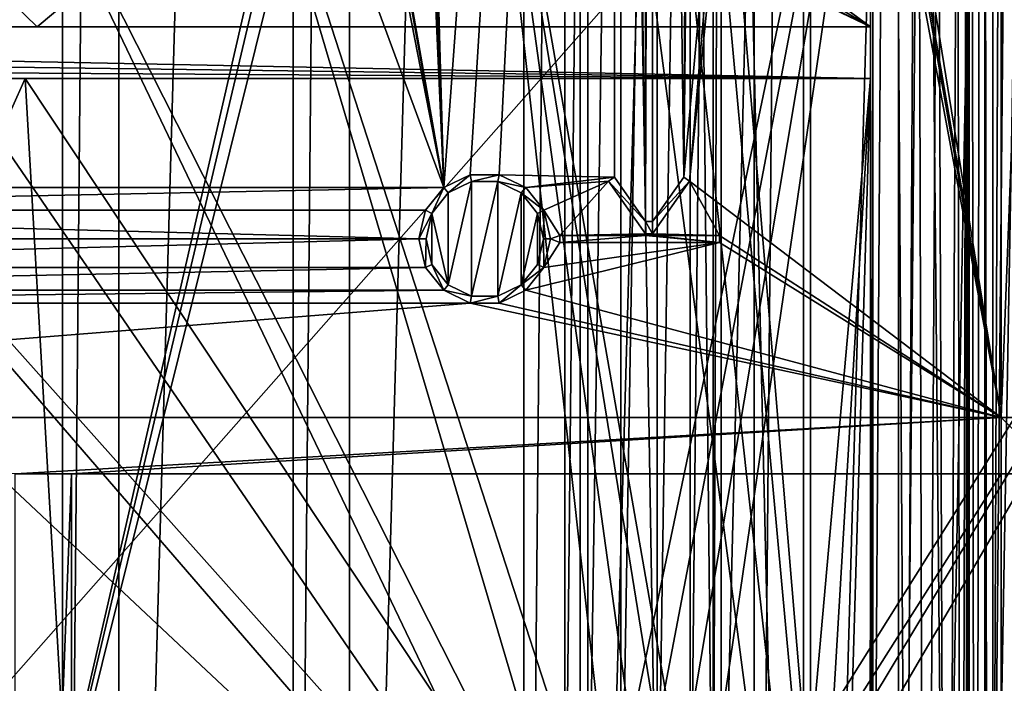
# Model space of a CAD drawing. Extents: x -3 to 104, y -79 to 161.
# Tile 111 of 203: x 61 to 82, y 28 to 42. Entities that reach past the tile are written whole.
import ezdxf

# ---------------------------------------------------------------- set-up
doc = ezdxf.new("R2010")
doc.units = 0
doc.header["$MEASUREMENT"] = 0

msp = doc.modelspace()

# ---------------------------------------------------------------- linework, layer by layer
for points in [[(61.810001, 130, -10.3), (58.099998, 0, -10.3), (58.099998, 130, -10.3)], [(61.810001, 0, -10.3), (58.099998, 0, -10.3), (61.810001, 130, -10.3)], [(61.810001, 0, -71.599998), (61.810001, 130, -71.599998), (63.009998, 130, -71.599998)], [(63.009998, 0, -71.599998), (61.810001, 0, -71.599998), (63.009998, 130, -71.599998)], [(61.810001, 130, -71.599998), (61.810001, 0, -10.3), (61.810001, 130, -10.3)], [(61.810001, 0, -71.599998), (61.810001, 0, -10.3), (61.810001, 130, -71.599998)], [(66.720001, 130, -10.3), (63.009998, 0, -10.3), (63.009998, 130, -10.3)], [(66.720001, 0, -10.3), (63.009998, 0, -10.3), (66.720001, 130, -10.3)], [(63.009998, 130, -10.3), (63.009998, 0, -71.599998), (63.009998, 130, -71.599998)], [(63.009998, 0, -10.3), (63.009998, 0, -71.599998), (63.009998, 130, -10.3)], [(66.720001, 0, -71.599998), (66.720001, 130, -71.599998), (67.919998, 130, -71.599998)], [(67.919998, 0, -71.599998), (66.720001, 0, -71.599998), (67.919998, 130, -71.599998)], [(66.720001, 130, -71.599998), (66.720001, 0, -10.3), (66.720001, 130, -10.3)], [(66.720001, 0, -71.599998), (66.720001, 0, -10.3), (66.720001, 130, -71.599998)], [(71.629997, 130, -10.3), (67.919998, 0, -10.3), (67.919998, 130, -10.3)], [(71.629997, 0, -10.3), (67.919998, 0, -10.3), (71.629997, 130, -10.3)], [(67.919998, 130, -10.3), (67.919998, 0, -71.599998), (67.919998, 130, -71.599998)], [(67.919998, 0, -10.3), (67.919998, 0, -71.599998), (67.919998, 130, -10.3)], [(71.629997, 0, -71.599998), (71.629997, 130, -71.599998), (72.830002, 130, -71.599998)], [(72.830002, 0, -71.599998), (71.629997, 0, -71.599998), (72.830002, 130, -71.599998)], [(71.629997, 130, -71.599998), (71.629997, 0, -10.3), (71.629997, 130, -10.3)], [(71.629997, 0, -71.599998), (71.629997, 0, -10.3), (71.629997, 130, -71.599998)], [(76.540001, 130, -10.3), (72.830002, 0, -10.3), (72.830002, 130, -10.3)], [(76.540001, 0, -10.3), (72.830002, 0, -10.3), (76.540001, 130, -10.3)], [(72.830002, 130, -10.3), (72.830002, 0, -71.599998), (72.830002, 130, -71.599998)], [(72.830002, 0, -10.3), (72.830002, 0, -71.599998), (72.830002, 130, -10.3)], [(76.540001, 0, -71.599998), (76.540001, 130, -71.599998), (77.739998, 130, -71.599998)], [(77.739998, 0, -71.599998), (76.540001, 0, -71.599998), (77.739998, 130, -71.599998)], [(76.540001, 130, -71.599998), (76.540001, 0, -10.3), (76.540001, 130, -10.3)], [(76.540001, 0, -71.599998), (76.540001, 0, -10.3), (76.540001, 130, -71.599998)], [(81.449997, 130, -10.3), (77.739998, 0, -10.3), (77.739998, 130, -10.3)], [(81.449997, 0, -10.3), (77.739998, 0, -10.3), (81.449997, 130, -10.3)], [(77.739998, 130, -10.3), (77.739998, 0, -71.599998), (77.739998, 130, -71.599998)], [(77.739998, 0, -10.3), (77.739998, 0, -71.599998), (77.739998, 130, -10.3)], [(81.449997, 0, -71.599998), (81.449997, 130, -71.599998), (82.650002, 130, -71.599998)], [(82.650002, 0, -71.599998), (81.449997, 0, -71.599998), (82.650002, 130, -71.599998)], [(81.449997, 130, -71.599998), (81.449997, 0, -10.3), (81.449997, 130, -10.3)], [(81.449997, 0, -71.599998), (81.449997, 0, -10.3), (81.449997, 130, -71.599998)], [(100.300003, 129.649994, 17.299999), (100.300003, -43.349998, 17.299999), (75.836403, 70.811302, 17.299999)], [(60.471001, 19.228001, 17.299999), (60.471001, 126.727997, 17.299999), (72.336403, 70.811302, 17.299999)], [(39.528702, 112.523003), (39.528702, 23.4326), (96.9217, 124.593002)], [(39.528702, 23.4326), (96.9217, 5.4074), (96.9217, 124.593002)], [(5.1713, 6.7213, -72.699997), (95.428703, 123.278999, -72.699997), (5.1713, 123.278999, -72.699997)], [(5.1713, 6.7213, -72.699997), (95.428703, 6.7213, -72.699997), (95.428703, 123.278999, -72.699997)], [(81.800003, 96.800003, -74.699997), (81.800003, 33.200001, -74.699997), (77.407501, 60.316101, -74.699997)], [(81.800003, 33.200001, -76.900002), (81.800003, 96.800003, -76.900002), (83, 64.400002, -76.900002)], [(81.800003, 96.800003, -76.900002), (81.800003, 33.200001, -76.900002), (81.800003, 96.800003, -74.699997)], [(81.800003, 96.800003, -74.699997), (81.800003, 33.200001, -76.900002), (81.800003, 33.200001, -74.699997)], [(81.957703, 96.5158, 56.130299), (81.409302, 95.583702, 57.256199), (81.522301, -6.7478, 56.9613)], [(82.237, -8.0086, 55.735298), (81.957703, 96.5158, 56.130299), (81.522301, -6.7478, 56.9613)], [(81.409302, 95.583702, 57.256199), (81.115601, 95.114502, 58.758301), (81.2528, -6.3077, 57.792198)], [(81.522301, -6.7478, 56.9613), (81.409302, 95.583702, 57.256199), (81.2528, -6.3077, 57.792198)], [(81.109001, -6.074, 59), (81.109001, 95.096603, 59), (81.059998, 62.8307, 69.016998)], [(81.115601, 95.114502, 58.758301), (81.109001, 95.096603, 59), (81.115601, -6.0919, 58.758301)], [(81.115601, -6.0919, 58.758301), (81.109001, 95.096603, 59), (81.109001, -6.074, 59)], [(81.2528, -6.3077, 57.792198), (81.115601, 95.114502, 58.758301), (81.115601, -6.0919, 58.758301)], [(77.586403, -4.1887, 55.700001), (77.586403, 92.311302, 55.700001), (75.836403, 70.811302, 55.700001)], [(77.586403, 92.311302, 54.099998), (77.586403, -4.1887, 54.099998), (75.836403, 20.8113, 54.099998)], [(77.586403, 92.311302, 54.099998), (75.836403, 20.8113, 54.099998), (75.836403, 70.811302, 54.099998)], [(77.586403, 92.311302, 54.099998), (77.586403, -4.1887, 55.700001), (77.586403, -4.1887, 54.099998)], [(77.586403, 92.311302, 55.700001), (77.586403, -4.1887, 55.700001), (77.586403, 92.311302, 54.099998)], [(74.224998, 88.631401, -74.699997), (74.224998, 37.368599, -74.699997), (73.5625, 87.685204, -74.699997)], [(74.375, 88.631401, -74.5), (74.375, 37.368599, -74.5), (74.224998, 37.368599, -74.5)], [(74.375, 88.631401, -74.5), (74.224998, 37.368599, -74.5), (74.224998, 88.631401, -74.5)], [(74.224998, 88.631401, -74.5), (74.224998, 37.368599, -74.5), (74.224998, 88.631401, -74.699997)], [(74.224998, 88.631401, -74.699997), (74.224998, 37.368599, -74.5), (74.224998, 37.368599, -74.699997)], [(74.375, 37.368599, -74.699997), (74.375, 88.631401, -74.699997), (75.037498, 38.3148, -74.699997)], [(75.037498, 38.3148, -74.699997), (74.375, 88.631401, -74.699997), (75.155701, 60.275398, -74.699997)], [(74.375, 37.368599, -74.5), (74.375, 88.631401, -74.5), (74.375, 88.631401, -74.699997)], [(74.375, 37.368599, -74.5), (74.375, 88.631401, -74.699997), (74.375, 37.368599, -74.699997)], [(73.5625, 87.685204, -74.699997), (69.927101, 38.094601, -74.699997), (68.6222, 84.107803, -74.699997)], [(73.5625, 87.685204, -74.699997), (70.488503, 38.364899, -74.699997), (69.927101, 38.094601, -74.699997)], [(73.5625, 87.685204, -74.699997), (71.111504, 38.364899, -74.699997), (70.488503, 38.364899, -74.699997)], [(73.5625, 87.685204, -74.699997), (73.5625, 38.3148, -74.699997), (71.111504, 38.364899, -74.699997)], [(73.5625, 87.685204, -74.699997), (74.224998, 37.368599, -74.699997), (73.5625, 38.3148, -74.699997)], [(37.971001, 29.478001, 18.9), (72.336403, 70.811302, 18.9), (9.6776, 87.4431, 18.9)], [(72.509804, 70.052002, 54.099998), (9.6776, 22.179501, 54.099998), (9.6776, 87.4431, 54.099998)], [(68.6222, 84.107803, -74.699997), (69.927101, 38.094601, -74.699997), (68.566299, 83.989998, -74.699997)], [(68.473198, 83.8965, -74.699997), (69.927101, 38.094601, -74.699997), (68.221802, 83.793602, -74.699997)], [(68.566299, 83.989998, -74.699997), (69.927101, 38.094601, -74.699997), (68.473198, 83.8965, -74.699997)], [(53.037399, 83.789101, -74.699997), (69.927101, 38.094601, -74.699997), (45.672901, 38.094601, -74.699997)], [(60.995499, 83.774101, -74.699997), (69.927101, 38.094601, -74.699997), (53.037399, 83.789101, -74.699997)], [(61.6777, 83.774101, -74.699997), (69.927101, 38.094601, -74.699997), (60.995499, 83.774101, -74.699997)], [(61.9221, 83.774101, -74.699997), (69.927101, 38.094601, -74.699997), (61.6777, 83.774101, -74.699997)], [(67.884399, 83.780998, -74.699997), (69.927101, 38.094601, -74.699997), (61.9221, 83.774101, -74.699997)], [(68.221802, 83.793602, -74.699997), (69.927101, 38.094601, -74.699997), (67.884399, 83.780998, -74.699997)], [(79.063202, 71.511299, 58.127399), (79.018898, 41.511299, 66.900002), (79.018997, 58.411301, 66.900002)], [(79.063202, 71.511299, 58.127399), (79.063202, 16.511299, 58.127399), (79.018898, 41.511299, 66.900002)], [(79.417198, 71.511299, 56.614399), (79.778297, 16.511299, 55.7435), (79.063202, 16.511299, 58.127399)], [(79.063202, 71.511299, 58.127399), (79.417198, 71.511299, 56.614399), (79.063202, 16.511299, 58.127399)], [(79.417198, 71.511299, 56.614399), (80.0737, 71.511299, 55.192799), (79.778297, 16.511299, 55.7435)], [(80.0737, 71.511299, 55.192799), (80.590897, 16.511299, 54.428699), (79.778297, 16.511299, 55.7435)], [(80.0737, 71.511299, 55.192799), (81.618599, 71.511299, 53.3554), (80.590897, 16.511299, 54.428699)], [(81.618599, 71.511299, 53.3554), (81.618599, 16.511299, 53.3554), (80.590897, 16.511299, 54.428699)], [(82.590202, 71.511299, 52.5), (82.590202, 16.511299, 52.5), (81.618599, 16.511299, 53.3554)], [(81.618599, 71.511299, 53.3554), (82.590202, 71.511299, 52.5), (81.618599, 16.511299, 53.3554)], [(72.509804, 70.052002, 18.9), (72.336403, 70.811302, 18.9), (37.971001, 29.478001, 18.9)], [(60.471001, 19.228001, 17.299999), (72.336403, 70.811302, 17.299999), (72.509804, 70.052002, 17.299999)], [(75.836403, 70.811302, 17.299999), (75.663101, 21.570601, 17.299999), (75.663101, 70.052002, 17.299999)], [(75.836403, 70.811302, 17.299999), (75.836403, 20.8113, 17.299999), (75.663101, 21.570601, 17.299999)], [(75.663101, 21.570601, 55.700001), (75.836403, 70.811302, 55.700001), (75.663101, 70.052002, 55.700001)], [(75.836403, 20.8113, 55.700001), (75.836403, 70.811302, 55.700001), (75.663101, 21.570601, 55.700001)], [(75.836403, 70.811302, 54.099998), (75.663101, 21.570601, 54.099998), (75.663101, 70.052002, 54.099998)], [(75.836403, 70.811302, 54.099998), (75.836403, 20.8113, 54.099998), (75.663101, 21.570601, 54.099998)], [(75.836403, 70.811302, 17.299999), (100.300003, -43.349998, 17.299999), (75.836403, 20.8113, 17.299999)], [(77.586403, -4.1887, 55.700001), (75.836403, 70.811302, 55.700001), (75.836403, 20.8113, 55.700001)], [(72.509804, 70.052002, 54.099998), (10.1631, 21.570601, 54.099998), (9.6776, 22.179501, 54.099998)], [(72.509804, 21.570601, 54.099998), (10.1631, 21.570601, 54.099998), (72.509804, 70.052002, 54.099998)], [(39.238899, 29.196899, 18.9), (72.509804, 70.052002, 18.9), (37.971001, 29.478001, 18.9)], [(72.9953, 69.4431, 18.9), (72.509804, 70.052002, 18.9), (39.238899, 29.196899, 18.9)], [(72.509804, 70.052002, 17.299999), (72.9953, 69.4431, 17.299999), (60.471001, 19.228001, 17.299999)], [(75.663101, 21.570601, 55.700001), (75.663101, 70.052002, 55.700001), (70.586403, 50.611301, 55.700001)], [(72.9953, 69.4431, 54.099998), (72.509804, 21.570601, 54.099998), (72.509804, 70.052002, 54.099998)], [(75.663101, 70.052002, 17.299999), (75.177597, 22.179501, 17.299999), (75.177597, 69.4431, 17.299999)], [(75.663101, 70.052002, 17.299999), (75.663101, 21.570601, 17.299999), (75.177597, 22.179501, 17.299999)], [(75.663101, 70.052002, 54.099998), (75.663101, 21.570601, 54.099998), (75.177597, 69.4431, 54.099998)], [(80.207298, 56.689499, 18.9), (72.9953, 69.4431, 18.9), (39.238899, 29.196899, 18.9)], [(72.9953, 69.4431, 17.299999), (72.9953, 22.179501, 17.299999), (60.471001, 19.228001, 17.299999)], [(72.9953, 22.179501, 54.099998), (72.509804, 21.570601, 54.099998), (72.9953, 69.4431, 54.099998)], [(73.696999, 69.105202, 17.299999), (72.9953, 22.179501, 17.299999), (72.9953, 69.4431, 17.299999)], [(73.696999, 69.105202, 54.099998), (72.9953, 22.179501, 54.099998), (72.9953, 69.4431, 54.099998)], [(75.177597, 69.4431, 17.299999), (74.475899, 22.517401, 17.299999), (74.475899, 69.105202, 17.299999)], [(75.177597, 69.4431, 17.299999), (75.177597, 22.179501, 17.299999), (74.475899, 22.517401, 17.299999)], [(75.177597, 69.4431, 54.099998), (74.475899, 22.517401, 54.099998), (74.475899, 69.105202, 54.099998)], [(75.177597, 22.179501, 54.099998), (74.475899, 22.517401, 54.099998), (75.177597, 69.4431, 54.099998)], [(75.177597, 69.4431, 54.099998), (75.663101, 21.570601, 54.099998), (75.177597, 22.179501, 54.099998)], [(73.696999, 69.105202, 17.299999), (73.696999, 22.517401, 17.299999), (72.9953, 22.179501, 17.299999)], [(73.696999, 22.517401, 54.099998), (72.9953, 22.179501, 54.099998), (73.696999, 69.105202, 54.099998)], [(73.696999, 69.105202, 17.299999), (74.475899, 22.517401, 17.299999), (73.696999, 22.517401, 17.299999)], [(74.475899, 69.105202, 17.299999), (74.475899, 22.517401, 17.299999), (73.696999, 69.105202, 17.299999)], [(74.475899, 22.517401, 54.099998), (73.696999, 22.517401, 54.099998), (74.475899, 69.105202, 54.099998)], [(74.475899, 69.105202, 54.099998), (73.696999, 22.517401, 54.099998), (73.696999, 69.105202, 54.099998)], [(83, 33.200001, -76.900002), (81.800003, 33.200001, -76.900002), (83, 64.400002, -76.900002)], [(81.109001, -6.074, 59), (81.059998, 62.8307, 69.016998), (81.0588, 50.517899, 69.262199)], [(75.037498, 38.3148, -74.699997), (75.155701, 60.275398, -74.699997), (75.187698, 59.2976, -74.699997)], [(77.407501, 60.316101, -74.699997), (81.800003, 33.200001, -74.699997), (77.413597, 58.589401, -74.699997)], [(75.037498, 38.3148, -74.699997), (75.187698, 59.2976, -74.699997), (75.187698, 57.997601, -74.699997)], [(77.413597, 58.589401, -74.699997), (81.800003, 33.200001, -74.699997), (77.343697, 58.3237, -74.699997)], [(77.343697, 58.3237, -74.699997), (81.800003, 33.200001, -74.699997), (77.156303, 58.109001, -74.699997)], [(79.018997, 58.411301, 66.900002), (79.018898, 41.511299, 66.900002), (79.011398, 50.517399, 68.724503)], [(81.800003, 33.200001, -74.699997), (75.1604, 38.228699, -74.699997), (77.156303, 58.109001, -74.699997)], [(77.156303, 58.109001, -74.699997), (75.1604, 38.228699, -74.699997), (76.834503, 57.946301, -74.699997)], [(75.238899, 57.997601, -74.699997), (75.037498, 38.3148, -74.699997), (75.187698, 57.997601, -74.699997)], [(76.834503, 57.946301, -74.699997), (75.037498, 38.3148, -74.699997), (75.238899, 57.997601, -74.699997)], [(75.1604, 38.228699, -74.699997), (75.037498, 38.3148, -74.699997), (76.834503, 57.946301, -74.699997)], [(40.2691, 28.4063, 18.9), (80.207298, 56.689499, 18.9), (39.238899, 29.196899, 18.9)], [(72.9953, 22.179501, 18.9), (80.207298, 56.689499, 18.9), (40.2691, 28.4063, 18.9)], [(73.696999, 22.517401, 18.9), (80.207298, 56.689499, 18.9), (72.9953, 22.179501, 18.9)], [(74.475899, 22.517401, 18.9), (80.207298, 56.689499, 18.9), (73.696999, 22.517401, 18.9)], [(75.177597, 22.179501, 18.9), (80.207298, 56.689499, 18.9), (74.475899, 22.517401, 18.9)], [(75.663101, 21.570601, 18.9), (96.816803, 56.689499, 18.9), (75.177597, 22.179501, 18.9)], [(75.177597, 22.179501, 18.9), (96.816803, 56.689499, 18.9), (80.207298, 56.689499, 18.9)], [(75.836403, 20.8113, 18.9), (96.816803, 56.689499, 18.9), (75.663101, 21.570601, 18.9)], [(100.300003, -43.349998, 18.9), (96.816803, 56.689499, 18.9), (75.836403, 20.8113, 18.9)], [(10.3364, 20.8113, 55.700001), (72.336403, 20.8113, 55.700001), (40.586399, 50.611301, 55.700001)], [(40.586399, 50.611301, 55.700001), (72.336403, 20.8113, 55.700001), (46.586399, 50.611301, 55.700001)], [(72.509804, 21.570601, 55.700001), (52.586399, 50.611301, 55.700001), (46.586399, 50.611301, 55.700001)], [(72.336403, 20.8113, 55.700001), (72.509804, 21.570601, 55.700001), (46.586399, 50.611301, 55.700001)], [(72.509804, 21.570601, 55.700001), (58.586399, 50.611301, 55.700001), (52.586399, 50.611301, 55.700001)], [(72.9953, 22.179501, 55.700001), (64.586403, 50.611301, 55.700001), (58.586399, 50.611301, 55.700001)], [(72.509804, 21.570601, 55.700001), (72.9953, 22.179501, 55.700001), (58.586399, 50.611301, 55.700001)], [(73.696999, 22.517401, 55.700001), (70.586403, 50.611301, 55.700001), (64.586403, 50.611301, 55.700001)], [(72.9953, 22.179501, 55.700001), (73.696999, 22.517401, 55.700001), (64.586403, 50.611301, 55.700001)], [(75.663101, 21.570601, 55.700001), (70.586403, 50.611301, 55.700001), (75.177597, 22.179501, 55.700001)], [(74.475899, 22.517401, 55.700001), (75.177597, 22.179501, 55.700001), (70.586403, 50.611301, 55.700001)], [(73.696999, 22.517401, 55.700001), (74.475899, 22.517401, 55.700001), (70.586403, 50.611301, 55.700001)], [(79.011398, 50.517399, 68.724503), (79.012901, 41.511299, 68.724602), (70.337196, 47.903999, 69.0056)], [(79.614098, 2.542, 70.753899), (79.614098, 50.518299, 70.753799), (76.103302, 44.355202, 70.874496)], [(79.018898, 41.511299, 66.900002), (79.012901, 41.511299, 68.724602), (79.011398, 50.517399, 68.724503)], [(80.040703, 50.518501, 70.670799), (79.614098, 50.518299, 70.753799), (79.614098, 2.542, 70.753899)], [(80.040703, 50.518501, 70.670799), (79.614098, 2.542, 70.753899), (80.169197, 2.542, 70.625099)], [(80.4515, 50.518501, 70.457901), (80.040703, 50.518501, 70.670799), (80.169197, 2.542, 70.625099)], [(80.4515, 50.518501, 70.457901), (80.169197, 2.542, 70.625099), (80.636299, 2.542, 70.2985)], [(80.867401, 50.518299, 69.980797), (80.4515, 50.518501, 70.457901), (80.636299, 2.542, 70.2985)], [(80.867401, 50.518299, 69.980797), (80.636299, 2.542, 70.2985), (80.9478, 2.542, 69.821297)], [(81.0588, 50.517899, 69.262199), (80.867401, 50.518299, 69.980797), (80.9478, 2.542, 69.821297)], [(81.0588, 50.517899, 69.262199), (80.9478, 2.542, 69.821297), (81.0588, 2.5419, 69.262199)], [(81.0588, 2.5419, 69.262199), (81.109001, -6.074, 59), (81.0588, 50.517899, 69.262199)], [(70.337196, 47.903999, 69.0056), (79.012901, 41.511299, 68.724602), (69.314697, 47.2803, 69.034203)], [(69.314697, 47.2803, 69.034203), (79.012901, 41.511299, 68.724602), (68.1903, 46.955002, 69.064499)], [(61.269901, 41.511299, 69.225998), (43.521, 41.511299, 69.441002), (55.713001, 46.9132, 69.324203)], [(67.712997, 46.9132, 69.077103), (61.269901, 41.511299, 69.225998), (55.713001, 46.9132, 69.324203)], [(79.012901, 41.511299, 68.724602), (61.269901, 41.511299, 69.225998), (67.712997, 46.9132, 69.077103)], [(68.1903, 46.955002, 69.064499), (79.012901, 41.511299, 68.724602), (67.712997, 46.9132, 69.077103)], [(79.614098, 2.542, 70.753899), (76.103302, 44.355202, 70.874496), (75.831299, 43.823898, 70.878098)], [(79.614098, 2.542, 70.753899), (75.831299, 43.823898, 70.878098), (75.141098, 43.2276, 70.903099)], [(79.614098, 2.542, 70.753899), (75.141098, 43.2276, 70.903099), (74.2976, 43.0173, 70.936897)], [(48.506401, 13.8113, 71.459702), (74.2976, 43.0173, 70.936897), (58.977402, 43.0173, 71.320396)], [(48.506401, 13.8113, 71.459702), (79.614098, 2.542, 70.753899), (74.2976, 43.0173, 70.936897)], [(79.018898, 40.411301, 66.900002), (23.975599, 41.132599, 66.900002), (24.259199, 41.511299, 66.900002)], [(79.018898, 40.411301, 66.900002), (24.259199, 41.511299, 66.900002), (79.018898, 41.511299, 66.900002)], [(24.259199, 41.511299, 66.900002), (43.521, 41.511299, 69.441002), (61.269901, 41.511299, 69.225998)], [(24.259199, 41.511299, 66.900002), (61.269901, 41.511299, 69.225998), (79.018898, 41.511299, 66.900002)], [(61.269901, 41.511299, 69.225998), (79.012901, 41.511299, 68.724602), (79.018898, 41.511299, 66.900002)], [(79.018898, 41.511299, 66.900002), (79.063202, 16.511299, 58.127399), (79.018898, 40.411301, 66.900002)], [(79.018898, 40.411301, 66.900002), (23.6768, 40.7658, 66.900002), (23.975599, 41.132599, 66.900002)], [(79.018898, 40.411301, 66.900002), (23.3634, 40.411301, 66.900002), (23.6768, 40.7658, 66.900002)], [(61.013699, 40.411301, 69.231003), (43.008499, 40.411301, 69.442703), (23.3634, 40.411301, 66.900002)], [(79.018898, 40.411301, 66.900002), (61.013699, 40.411301, 69.231003), (23.3634, 40.411301, 66.900002)], [(61.013699, 40.411301, 69.231003), (49.656399, 14.9613, 69.399101), (43.008499, 40.411301, 69.442703)], [(62.526001, 14.1113, 69.199799), (49.656399, 14.9613, 69.399101), (61.013699, 40.411301, 69.231003)], [(79.012901, 40.411301, 68.724602), (76.886398, 16.511299, 68.799797), (61.013699, 40.411301, 69.231003)], [(76.886398, 16.511299, 68.799797), (62.526001, 14.1113, 69.199799), (61.013699, 40.411301, 69.231003)], [(79.012901, 40.411301, 68.724602), (61.013699, 40.411301, 69.231003), (79.018898, 40.411301, 66.900002)], [(77.594803, 16.511299, 68.7752), (76.886398, 16.511299, 68.799797), (79.012901, 40.411301, 68.724602)], [(78.303101, 16.511299, 68.750198), (77.594803, 16.511299, 68.7752), (79.012901, 40.411301, 68.724602)], [(79.011398, 16.511299, 68.724602), (78.303101, 16.511299, 68.750198), (79.012901, 40.411301, 68.724602)], [(79.018898, 40.411301, 66.900002), (79.011398, 16.511299, 68.724602), (79.012901, 40.411301, 68.724602)], [(79.063202, 16.511299, 58.127399), (79.011398, 16.511299, 68.724602), (79.018898, 40.411301, 66.900002)], [(70.488503, 38.364899, -74.699997), (69.927101, 38.094601, -74.5), (69.927101, 38.094601, -74.699997)], [(70.488503, 38.364899, -74.5), (69.927101, 38.094601, -74.5), (70.488503, 38.364899, -74.699997)], [(69.927101, 38.094601, -74.5), (70.488503, 38.364899, -74.5), (70.020599, 37.977299, -74.5)], [(70.020599, 37.977299, -74.5), (70.488503, 38.364899, -74.5), (70.521797, 38.2187, -74.5)], [(70.521797, 38.2187, -74.699997), (70.020599, 36.022701, -74.699997), (70.020599, 37.977299, -74.699997)], [(70.521797, 35.7813, -74.699997), (70.020599, 36.022701, -74.699997), (70.521797, 38.2187, -74.699997)], [(70.020599, 37.977299, -74.5), (70.521797, 38.2187, -74.699997), (70.020599, 37.977299, -74.699997)], [(70.020599, 37.977299, -74.5), (70.521797, 38.2187, -74.5), (70.521797, 38.2187, -74.699997)], [(71.111504, 38.364899, -74.699997), (70.488503, 38.364899, -74.5), (70.488503, 38.364899, -74.699997)], [(71.111504, 38.364899, -74.5), (70.488503, 38.364899, -74.5), (71.111504, 38.364899, -74.699997)], [(70.488503, 38.364899, -74.5), (71.111504, 38.364899, -74.5), (70.521797, 38.2187, -74.5)], [(70.521797, 38.2187, -74.5), (71.111504, 38.364899, -74.5), (71.078201, 38.2187, -74.5)], [(71.078201, 38.2187, -74.699997), (70.521797, 35.7813, -74.699997), (70.521797, 38.2187, -74.699997)], [(71.078201, 35.7813, -74.699997), (70.521797, 35.7813, -74.699997), (71.078201, 38.2187, -74.699997)], [(70.521797, 38.2187, -74.5), (71.078201, 38.2187, -74.699997), (70.521797, 38.2187, -74.699997)], [(70.521797, 38.2187, -74.5), (71.078201, 38.2187, -74.5), (71.078201, 38.2187, -74.699997)], [(71.111504, 38.364899, -74.5), (71.672897, 38.094601, -74.5), (71.078201, 38.2187, -74.5)], [(71.078201, 38.2187, -74.5), (71.672897, 38.094601, -74.5), (71.579399, 37.977299, -74.5)], [(71.579399, 37.977299, -74.699997), (71.078201, 35.7813, -74.699997), (71.078201, 38.2187, -74.699997)], [(71.078201, 38.2187, -74.5), (71.579399, 37.977299, -74.699997), (71.078201, 38.2187, -74.699997)], [(71.078201, 38.2187, -74.5), (71.579399, 37.977299, -74.5), (71.579399, 37.977299, -74.699997)], [(71.672897, 38.094601, -74.699997), (71.111504, 38.364899, -74.699997), (73.5625, 38.3148, -74.699997)], [(71.672897, 38.094601, -74.699997), (71.111504, 38.364899, -74.5), (71.111504, 38.364899, -74.699997)], [(71.672897, 38.094601, -74.5), (71.111504, 38.364899, -74.5), (71.672897, 38.094601, -74.699997)], [(73.439598, 38.228699, -74.699997), (71.672897, 38.094601, -74.699997), (73.5625, 38.3148, -74.699997)], [(73.439598, 38.228699, -74.699997), (72.061401, 37.607399, -74.699997), (71.672897, 38.094601, -74.699997)], [(73.439598, 38.228699, -74.699997), (72.400002, 37.075001, -74.699997), (72.061401, 37.607399, -74.699997)], [(73.439598, 38.228699, -74.699997), (74.224998, 37.107101, -74.699997), (72.400002, 37.075001, -74.699997)], [(73.439598, 38.228699, -74.5), (73.5625, 38.3148, -74.5), (74.224998, 37.368599, -74.5)], [(73.5625, 38.3148, -74.5), (73.439598, 38.228699, -74.699997), (73.5625, 38.3148, -74.699997)], [(73.439598, 38.228699, -74.5), (73.439598, 38.228699, -74.699997), (73.5625, 38.3148, -74.5)], [(74.224998, 37.107101, -74.5), (73.439598, 38.228699, -74.5), (74.224998, 37.368599, -74.5)], [(73.439598, 38.228699, -74.699997), (74.224998, 37.107101, -74.5), (74.224998, 37.107101, -74.699997)], [(73.439598, 38.228699, -74.5), (74.224998, 37.107101, -74.5), (73.439598, 38.228699, -74.699997)], [(74.224998, 37.368599, -74.5), (73.5625, 38.3148, -74.5), (73.5625, 38.3148, -74.699997)], [(74.224998, 37.368599, -74.5), (73.5625, 38.3148, -74.699997), (74.224998, 37.368599, -74.699997)], [(75.037498, 38.3148, -74.5), (75.1604, 38.228699, -74.5), (74.375, 37.368599, -74.5)], [(75.037498, 38.3148, -74.699997), (74.375, 37.368599, -74.5), (74.375, 37.368599, -74.699997)], [(75.037498, 38.3148, -74.5), (74.375, 37.368599, -74.5), (75.037498, 38.3148, -74.699997)], [(74.375, 37.107101, -74.699997), (75.1604, 38.228699, -74.699997), (75.800003, 37.075001, -74.699997)], [(75.1604, 38.228699, -74.5), (74.375, 37.107101, -74.5), (74.375, 37.368599, -74.5)], [(74.375, 37.107101, -74.5), (75.1604, 38.228699, -74.699997), (74.375, 37.107101, -74.699997)], [(74.375, 37.107101, -74.5), (75.1604, 38.228699, -74.5), (75.1604, 38.228699, -74.699997)], [(75.1604, 38.228699, -74.699997), (75.1604, 38.228699, -74.5), (75.037498, 38.3148, -74.699997)], [(75.037498, 38.3148, -74.699997), (75.1604, 38.228699, -74.5), (75.037498, 38.3148, -74.5)], [(81.800003, 33.200001, -74.699997), (75.800003, 37.075001, -74.699997), (75.1604, 38.228699, -74.699997)], [(69.927101, 38.094601, -74.699997), (46.061401, 37.607399, -74.699997), (45.672901, 38.094601, -74.699997)], [(69.538597, 37.607399, -74.699997), (46.061401, 37.607399, -74.699997), (69.927101, 38.094601, -74.699997)], [(69.927101, 38.094601, -74.699997), (69.538597, 37.607399, -74.5), (69.538597, 37.607399, -74.699997)], [(69.927101, 38.094601, -74.5), (69.538597, 37.607399, -74.5), (69.927101, 38.094601, -74.699997)], [(69.538597, 37.607399, -74.5), (69.927101, 38.094601, -74.5), (69.673798, 37.5424, -74.5)], [(69.673798, 37.5424, -74.5), (69.927101, 38.094601, -74.5), (70.020599, 37.977299, -74.5)], [(70.020599, 37.977299, -74.699997), (70.020599, 36.022701, -74.699997), (69.673798, 37.5424, -74.699997)], [(69.673798, 37.5424, -74.5), (70.020599, 37.977299, -74.699997), (69.673798, 37.5424, -74.699997)], [(69.673798, 37.5424, -74.5), (70.020599, 37.977299, -74.5), (70.020599, 37.977299, -74.699997)], [(71.579399, 36.022701, -74.699997), (71.078201, 35.7813, -74.699997), (71.579399, 37.977299, -74.699997)], [(71.579399, 37.977299, -74.5), (71.672897, 38.094601, -74.5), (72.061401, 37.607399, -74.5)], [(71.579399, 37.977299, -74.5), (72.061401, 37.607399, -74.5), (71.926201, 37.5424, -74.5)], [(71.926201, 37.5424, -74.699997), (71.579399, 36.022701, -74.699997), (71.579399, 37.977299, -74.699997)], [(71.579399, 37.977299, -74.5), (71.926201, 37.5424, -74.699997), (71.579399, 37.977299, -74.699997)], [(71.579399, 37.977299, -74.5), (71.926201, 37.5424, -74.5), (71.926201, 37.5424, -74.699997)], [(72.061401, 37.607399, -74.699997), (71.672897, 38.094601, -74.5), (71.672897, 38.094601, -74.699997)], [(72.061401, 37.607399, -74.5), (71.672897, 38.094601, -74.5), (72.061401, 37.607399, -74.699997)], [(69.400002, 37, -74.699997), (46.061401, 37.607399, -74.699997), (69.538597, 37.607399, -74.699997)], [(69.400002, 37, -74.699997), (46.200001, 37, -74.699997), (46.061401, 37.607399, -74.699997)], [(69.538597, 37.607399, -74.699997), (69.400002, 37, -74.5), (69.400002, 37, -74.699997)], [(69.538597, 37.607399, -74.5), (69.400002, 37, -74.5), (69.538597, 37.607399, -74.699997)], [(69.538597, 37.607399, -74.5), (69.673798, 37.5424, -74.5), (69.400002, 37, -74.5)], [(69.400002, 37, -74.5), (69.673798, 37.5424, -74.5), (69.550003, 37, -74.5)], [(69.673798, 37.5424, -74.699997), (69.673798, 36.4576, -74.699997), (69.550003, 37, -74.699997)], [(69.550003, 37, -74.5), (69.673798, 37.5424, -74.699997), (69.550003, 37, -74.699997)], [(69.550003, 37, -74.5), (69.673798, 37.5424, -74.5), (69.673798, 37.5424, -74.699997)], [(69.673798, 37.5424, -74.699997), (70.020599, 36.022701, -74.699997), (69.673798, 36.4576, -74.699997)], [(71.926201, 36.4576, -74.699997), (71.579399, 36.022701, -74.699997), (71.926201, 37.5424, -74.699997)], [(71.926201, 37.5424, -74.5), (72.061401, 37.607399, -74.5), (72.050003, 37, -74.5)], [(72.050003, 37, -74.699997), (71.926201, 36.4576, -74.699997), (71.926201, 37.5424, -74.699997)], [(71.926201, 37.5424, -74.5), (72.050003, 37, -74.5), (72.050003, 37, -74.699997)], [(71.926201, 37.5424, -74.5), (72.050003, 37, -74.699997), (71.926201, 37.5424, -74.699997)], [(72.050003, 37, -74.5), (72.061401, 37.607399, -74.5), (72.199997, 37, -74.5)], [(72.400002, 37.075001, -74.699997), (72.199997, 37, -74.699997), (72.061401, 37.607399, -74.699997)], [(72.199997, 37, -74.699997), (72.061401, 37.607399, -74.5), (72.061401, 37.607399, -74.699997)], [(72.199997, 37, -74.5), (72.061401, 37.607399, -74.5), (72.199997, 37, -74.699997)], [(74.224998, 37.368599, -74.5), (74.375, 37.107101, -74.5), (74.224998, 37.107101, -74.5)], [(74.224998, 37.368599, -74.5), (74.375, 37.368599, -74.5), (74.375, 37.107101, -74.5)], [(69.400002, 37, -74.699997), (46.061401, 36.392601, -74.699997), (46.200001, 37, -74.699997)], [(69.538597, 36.392601, -74.699997), (46.061401, 36.392601, -74.699997), (69.400002, 37, -74.699997)], [(69.400002, 37, -74.699997), (69.538597, 36.392601, -74.5), (69.538597, 36.392601, -74.699997)], [(69.400002, 37, -74.5), (69.538597, 36.392601, -74.5), (69.400002, 37, -74.699997)], [(69.400002, 37, -74.5), (69.550003, 37, -74.5), (69.538597, 36.392601, -74.5)], [(69.538597, 36.392601, -74.5), (69.550003, 37, -74.5), (69.673798, 36.4576, -74.5)], [(69.673798, 36.4576, -74.5), (69.550003, 37, -74.5), (69.550003, 37, -74.699997)], [(69.673798, 36.4576, -74.5), (69.550003, 37, -74.699997), (69.673798, 36.4576, -74.699997)], [(81.800003, 33.200001, -74.699997), (71.672897, 35.905399, -74.699997), (75.800003, 36.924999, -74.699997)], [(72.061401, 36.392601, -74.699997), (75.800003, 36.924999, -74.699997), (71.672897, 35.905399, -74.699997)], [(71.926201, 36.4576, -74.5), (72.050003, 37, -74.5), (72.061401, 36.392601, -74.5)], [(72.050003, 37, -74.5), (71.926201, 36.4576, -74.699997), (72.050003, 37, -74.699997)], [(72.050003, 37, -74.5), (71.926201, 36.4576, -74.5), (71.926201, 36.4576, -74.699997)], [(72.050003, 37, -74.5), (72.199997, 37, -74.5), (72.061401, 36.392601, -74.5)], [(72.400002, 36.924999, -74.699997), (72.061401, 36.392601, -74.699997), (72.199997, 37, -74.699997)], [(72.061401, 36.392601, -74.699997), (72.199997, 37, -74.5), (72.199997, 37, -74.699997)], [(72.061401, 36.392601, -74.5), (72.199997, 37, -74.5), (72.061401, 36.392601, -74.699997)], [(72.400002, 36.924999, -74.699997), (75.800003, 36.924999, -74.699997), (72.061401, 36.392601, -74.699997)], [(72.400002, 36.924999, -74.699997), (72.199997, 37, -74.699997), (72.400002, 37.075001, -74.699997)], [(74.224998, 37.075001, -74.699997), (72.400002, 37.075001, -74.699997), (74.224998, 37.107101, -74.699997)], [(72.400002, 36.924999, -74.5), (74.224998, 37.075001, -74.5), (75.800003, 36.924999, -74.5)], [(72.400002, 37.075001, -74.5), (74.224998, 37.075001, -74.5), (72.400002, 36.924999, -74.5)], [(74.224998, 37.075001, -74.699997), (74.224998, 37.075001, -74.5), (72.400002, 37.075001, -74.699997)], [(72.400002, 37.075001, -74.699997), (74.224998, 37.075001, -74.5), (72.400002, 37.075001, -74.5)], [(72.400002, 37.075001, -74.699997), (72.400002, 37.075001, -74.5), (72.400002, 36.924999, -74.699997)], [(72.400002, 36.924999, -74.699997), (72.400002, 37.075001, -74.5), (72.400002, 36.924999, -74.5)], [(75.800003, 36.924999, -74.5), (75.800003, 36.924999, -74.699997), (72.400002, 36.924999, -74.699997)], [(75.800003, 36.924999, -74.5), (72.400002, 36.924999, -74.699997), (72.400002, 36.924999, -74.5)], [(74.224998, 37.075001, -74.5), (74.375, 37.107101, -74.5), (74.375, 37.075001, -74.5)], [(74.224998, 37.107101, -74.5), (74.375, 37.107101, -74.5), (74.224998, 37.075001, -74.5)], [(74.224998, 37.107101, -74.699997), (74.224998, 37.075001, -74.5), (74.224998, 37.075001, -74.699997)], [(74.224998, 37.107101, -74.5), (74.224998, 37.075001, -74.5), (74.224998, 37.107101, -74.699997)], [(74.224998, 37.075001, -74.5), (74.375, 37.075001, -74.5), (75.800003, 36.924999, -74.5)], [(75.800003, 37.075001, -74.699997), (74.375, 37.075001, -74.699997), (74.375, 37.107101, -74.699997)], [(74.375, 37.075001, -74.5), (74.375, 37.107101, -74.699997), (74.375, 37.075001, -74.699997)], [(74.375, 37.075001, -74.5), (74.375, 37.107101, -74.5), (74.375, 37.107101, -74.699997)], [(74.375, 37.075001, -74.5), (75.800003, 37.075001, -74.5), (75.800003, 36.924999, -74.5)], [(75.800003, 37.075001, -74.699997), (75.800003, 37.075001, -74.5), (74.375, 37.075001, -74.699997)], [(74.375, 37.075001, -74.699997), (75.800003, 37.075001, -74.5), (74.375, 37.075001, -74.5)], [(81.800003, 33.200001, -74.699997), (75.800003, 36.924999, -74.699997), (75.800003, 37.075001, -74.699997)], [(75.800003, 37.075001, -74.5), (75.800003, 37.075001, -74.699997), (75.800003, 36.924999, -74.699997)], [(75.800003, 37.075001, -74.5), (75.800003, 36.924999, -74.699997), (75.800003, 36.924999, -74.5)], [(69.538597, 36.392601, -74.699997), (45.672901, 35.905399, -74.699997), (46.061401, 36.392601, -74.699997)], [(69.927101, 35.905399, -74.699997), (45.672901, 35.905399, -74.699997), (69.538597, 36.392601, -74.699997)], [(69.538597, 36.392601, -74.5), (69.673798, 36.4576, -74.5), (69.927101, 35.905399, -74.5)], [(69.538597, 36.392601, -74.699997), (69.927101, 35.905399, -74.5), (69.927101, 35.905399, -74.699997)], [(69.538597, 36.392601, -74.5), (69.927101, 35.905399, -74.5), (69.538597, 36.392601, -74.699997)], [(69.927101, 35.905399, -74.5), (69.673798, 36.4576, -74.5), (70.020599, 36.022701, -74.5)], [(70.020599, 36.022701, -74.5), (69.673798, 36.4576, -74.699997), (70.020599, 36.022701, -74.699997)], [(70.020599, 36.022701, -74.5), (69.673798, 36.4576, -74.5), (69.673798, 36.4576, -74.699997)], [(71.926201, 36.4576, -74.5), (72.061401, 36.392601, -74.5), (71.579399, 36.022701, -74.5)], [(71.926201, 36.4576, -74.5), (71.579399, 36.022701, -74.699997), (71.926201, 36.4576, -74.699997)], [(71.926201, 36.4576, -74.5), (71.579399, 36.022701, -74.5), (71.579399, 36.022701, -74.699997)], [(71.579399, 36.022701, -74.5), (72.061401, 36.392601, -74.5), (71.672897, 35.905399, -74.5)], [(71.672897, 35.905399, -74.699997), (72.061401, 36.392601, -74.5), (72.061401, 36.392601, -74.699997)], [(71.672897, 35.905399, -74.5), (72.061401, 36.392601, -74.5), (71.672897, 35.905399, -74.699997)], [(69.927101, 35.905399, -74.699997), (45.1115, 35.635101, -74.699997), (45.672901, 35.905399, -74.699997)], [(70.488503, 35.635101, -74.699997), (45.1115, 35.635101, -74.699997), (69.927101, 35.905399, -74.699997)], [(70.020599, 36.022701, -74.5), (70.521797, 35.7813, -74.5), (69.927101, 35.905399, -74.5)], [(69.927101, 35.905399, -74.699997), (70.488503, 35.635101, -74.5), (70.488503, 35.635101, -74.699997)], [(69.927101, 35.905399, -74.5), (70.488503, 35.635101, -74.5), (69.927101, 35.905399, -74.699997)], [(69.927101, 35.905399, -74.5), (70.521797, 35.7813, -74.5), (70.488503, 35.635101, -74.5)], [(70.521797, 35.7813, -74.5), (70.020599, 36.022701, -74.699997), (70.521797, 35.7813, -74.699997)], [(70.521797, 35.7813, -74.5), (70.020599, 36.022701, -74.5), (70.020599, 36.022701, -74.699997)], [(71.078201, 35.7813, -74.5), (71.579399, 36.022701, -74.5), (71.111504, 35.635101, -74.5)], [(71.579399, 36.022701, -74.5), (71.078201, 35.7813, -74.699997), (71.579399, 36.022701, -74.699997)], [(71.579399, 36.022701, -74.5), (71.078201, 35.7813, -74.5), (71.078201, 35.7813, -74.699997)], [(71.111504, 35.635101, -74.5), (71.579399, 36.022701, -74.5), (71.672897, 35.905399, -74.5)], [(81.800003, 33.200001, -74.699997), (71.111504, 35.635101, -74.699997), (71.672897, 35.905399, -74.699997)], [(71.111504, 35.635101, -74.699997), (71.672897, 35.905399, -74.5), (71.672897, 35.905399, -74.699997)], [(71.111504, 35.635101, -74.5), (71.672897, 35.905399, -74.5), (71.111504, 35.635101, -74.699997)], [(70.488503, 35.635101, -74.5), (71.078201, 35.7813, -74.5), (71.111504, 35.635101, -74.5)], [(70.521797, 35.7813, -74.5), (71.078201, 35.7813, -74.5), (70.488503, 35.635101, -74.5)], [(71.078201, 35.7813, -74.5), (70.521797, 35.7813, -74.699997), (71.078201, 35.7813, -74.699997)], [(71.078201, 35.7813, -74.5), (70.521797, 35.7813, -74.5), (70.521797, 35.7813, -74.699997)], [(81.800003, 33.200001, -74.699997), (39.799999, 33.200001, -74.699997), (70.488503, 35.635101, -74.699997)], [(70.488503, 35.635101, -74.699997), (39.799999, 33.200001, -74.699997), (45.1115, 35.635101, -74.699997)], [(81.800003, 33.200001, -74.699997), (70.488503, 35.635101, -74.699997), (71.111504, 35.635101, -74.699997)], [(70.488503, 35.635101, -74.699997), (71.111504, 35.635101, -74.5), (71.111504, 35.635101, -74.699997)], [(70.488503, 35.635101, -74.5), (71.111504, 35.635101, -74.5), (70.488503, 35.635101, -74.699997)], [(39.799999, 33.200001, -76.900002), (39.799999, 33.200001, -74.699997), (81.800003, 33.200001, -76.900002)], [(81.800003, 33.200001, -76.900002), (39.799999, 33.200001, -74.699997), (81.800003, 33.200001, -74.699997)], [(39.799999, 33.200001, -76.900002), (81.800003, 33.200001, -76.900002), (60.799999, 32, -76.900002)], [(60.799999, 32, -76.900002), (81.800003, 33.200001, -76.900002), (62, 32, -76.900002)], [(81.800003, 32, -76.900002), (62, 32, -76.900002), (81.800003, 33.200001, -76.900002)], [(83, 33.200001, -76.900002), (83, 32, -76.900002), (81.800003, 33.200001, -76.900002)], [(83, 32, -76.900002), (81.800003, 32, -76.900002), (81.800003, 33.200001, -76.900002)], [(62, 32, -76.900002), (60.799999, 0.8, -76.900002), (60.799999, 32, -76.900002)], [(62, 0.8, -76.900002), (60.799999, 0.8, -76.900002), (62, 32, -76.900002)], [(62, 32, -74.699997), (81.800003, 32, -76.900002), (81.800003, 32, -74.699997)], [(62, 32, -76.900002), (81.800003, 32, -76.900002), (62, 32, -74.699997)], [(81.800003, 0.8, -74.699997), (62, 0.8, -74.699997), (81.800003, 32, -74.699997)], [(81.800003, 32, -74.699997), (62, 0.8, -74.699997), (62, 32, -74.699997)], [(62, 0.8, -76.900002), (62, 32, -74.699997), (62, 0.8, -74.699997)], [(62, 0.8, -76.900002), (62, 32, -76.900002), (62, 32, -74.699997)], [(83, 0.8, -76.900002), (81.800003, 0.8, -76.900002), (83, 32, -76.900002)], [(83, 32, -76.900002), (81.800003, 0.8, -76.900002), (81.800003, 32, -76.900002)], [(81.800003, 32, -76.900002), (81.800003, 0.8, -76.900002), (81.800003, 32, -74.699997)], [(81.800003, 32, -74.699997), (81.800003, 0.8, -76.900002), (81.800003, 0.8, -74.699997)], [(40.868801, 27.2544, 18.9), (72.9953, 22.179501, 18.9), (40.2691, 28.4063, 18.9)]]:
    msp.add_3dface(points)

doc.saveas('drawing.dxf')
